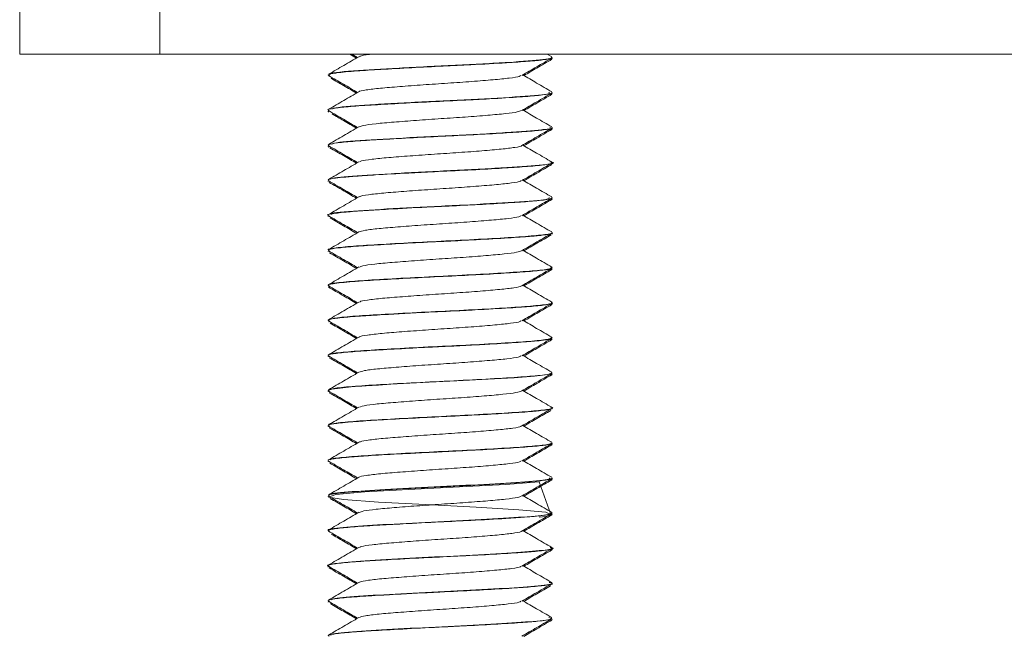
# Model space of a CAD drawing. Header units: millimetres. Extents: x -336 to 487, y -1247 to -28.
# Tile 28 of 49: x 4 to 39, y -473 to -451. Entities that reach past the tile are written whole.
import ezdxf

# ---------------------------------------------------------------- set-up
doc = ezdxf.new("R2010")
doc.units = ezdxf.units.MM

msp = doc.modelspace()

# ---------------------------------------------------------------- linework, layer by layer
at = {"color": 7, "linetype": 'Continuous', "lineweight": 15}
for p, q in [((4.318, -452.311), (4.318, -446.311)), ((9.318, -446.311), (9.318, -452.311)), ((9.318, -452.311), (4.318, -452.311)), ((124.318, -452.311), (9.318, -452.311)), ((16.09, -452.311), (16.333, -452.452)), ((16.169, -452.311), (16.373, -452.429)), ((23.299, -452.405), (23.137, -452.311)), ((23.291, -452.469), (23.249, -452.507)), ((23.318, -452.434), (23.318, -452.424)), ((23.318, -452.479), (23.318, -452.469)), ((15.318, -453.05), (15.318, -453.059)), ((15.318, -453.095), (15.318, -453.104)), ((23.267, -453.745), (23.306, -453.729)), ((23.318, -453.684), (23.318, -453.675)), ((23.318, -453.729), (23.318, -453.719)), ((15.318, -454.299), (15.318, -454.309)), ((15.318, -454.344), (15.318, -454.354)), ((23.318, -454.934), (23.318, -454.924)), ((23.318, -454.979), (23.318, -454.969)), ((15.318, -455.549), (15.318, -455.559)), ((15.318, -455.594), (15.318, -455.604)), ((15.33, -455.62), (15.341, -455.626)), ((23.261, -456.245), (23.282, -456.229)), ((23.318, -456.184), (23.318, -456.174)), ((23.318, -456.229), (23.318, -456.219)), ((15.318, -456.799), (15.318, -456.809)), ((15.318, -456.844), (15.318, -456.854)), ((23.228, -457.47), (23.282, -457.49)), ((23.318, -457.434), (23.318, -457.425)), ((23.318, -457.479), (23.318, -457.47)), ((15.318, -458.05), (15.318, -458.059)), ((15.318, -458.094), (15.318, -458.104)), ((23.318, -458.684), (23.318, -458.674)), ((23.318, -458.729), (23.318, -458.719)), ((15.318, -459.299), (15.318, -459.309)), ((15.318, -459.344), (15.318, -459.354)), ((23.267, -459.995), (23.304, -459.979)), ((23.318, -459.934), (23.318, -459.924)), ((23.318, -459.979), (23.318, -459.969)), ((15.318, -460.549), (15.318, -460.559)), ((15.318, -460.594), (15.318, -460.604)), ((23.318, -461.184), (23.318, -461.174)), ((23.291, -461.245), (23.272, -461.229)), ((23.318, -461.229), (23.318, -461.219)), ((15.318, -461.799), (15.318, -461.809)), ((15.318, -461.844), (15.318, -461.854)), ((15.33, -461.87), (15.339, -461.875)), ((23.318, -462.434), (23.318, -462.424)), ((23.318, -462.479), (23.318, -462.469)), ((15.318, -463.049), (15.318, -463.059)), ((15.318, -463.094), (15.318, -463.104)), ((23.269, -463.719), (23.248, -463.734)), ((23.318, -463.684), (23.318, -463.674)), ((23.318, -463.729), (23.318, -463.719)), ((15.318, -464.299), (15.318, -464.309)), ((15.318, -464.344), (15.318, -464.354)), ((23.318, -464.934), (23.318, -464.924)), ((23.318, -464.979), (23.318, -464.969)), ((15.318, -465.549), (15.318, -465.559)), ((15.318, -465.594), (15.318, -465.604)), ((23.266, -466.245), (23.302, -466.229)), ((23.318, -466.184), (23.318, -466.174)), ((23.318, -466.229), (23.318, -466.219)), ((15.318, -466.799), (15.318, -466.809)), ((15.318, -466.844), (15.318, -466.854)), ((23.302, -467.495), (23.285, -467.479)), ((23.318, -467.434), (23.318, -467.425)), ((23.318, -467.479), (23.318, -467.469)), ((15.318, -468.049), (15.318, -468.059)), ((15.318, -468.095), (15.318, -468.104)), ((15.33, -468.12), (15.338, -468.124)), ((23.318, -468.684), (23.318, -468.674)), ((23.318, -468.729), (23.318, -468.72)), ((15.318, -469.299), (15.318, -469.309)), ((15.318, -469.345), (15.318, -469.354)), ((23.318, -469.934), (23.318, -469.924)), ((23.318, -469.979), (23.318, -469.969)), ((15.318, -470.549), (15.318, -470.559)), ((15.318, -470.594), (15.318, -470.604)), ((23.272, -471.245), (23.266, -471.229)), ((23.318, -471.184), (23.318, -471.174)), ((23.318, -471.229), (23.318, -471.219)), ((15.318, -471.799), (15.318, -471.809)), ((15.318, -471.844), (15.318, -471.854)), ((23.318, -472.434), (23.318, -472.424)), ((23.212, -472.51), (23.282, -472.479)), ((23.318, -472.479), (23.318, -472.469))]:
    msp.add_line(p, q, dxfattribs=at)
at = {"color": 7, "linetype": 'Continuous', "lineweight": 15, "flags": 128}
for points in [[(15.356, -464.324), (15.319, -464.313), (15.451, -464.259), (16.147, -464.178), (16.424, -464.157), (16.457, -464.155), (16.475, -464.153), (16.475, -464.153), (16.475, -464.153), (16.475, -464.153), (16.475, -464.153), (16.475, -464.153), (16.475, -464.153), (16.475, -464.153), (16.475, -464.153), (16.476, -464.153), (16.482, -464.153), (16.495, -464.152), (16.52, -464.15), (16.572, -464.147), (16.678, -464.14), (17.122, -464.113), (17.558, -464.088), (18.929, -464.015), (19.907, -463.968), (21.028, -463.909), (21.962, -463.852), (22.684, -463.799), (22.877, -463.779), (23.154, -463.741), (23.312, -463.684)], [(23.264, -468.731), (22.849, -467.566), (21.66, -467.658), (20.01, -467.746), (18.194, -467.839), (16.632, -467.928), (15.6, -468.02), (15.33, -468.11), (15.865, -468.199), (17.113, -468.291), (18.789, -468.38), (20.598, -468.472), (22.125, -468.561), (23.093, -468.652), (23.29, -468.743), (23.29, -468.743)]]:
    msp.add_lwpolyline(points, dxfattribs=at)
at = {"color": 7, "linetype": 'Continuous', "lineweight": 15}
for points, knots in [([(16.415, -452.404), (16.236, -452.509), (15.876, -452.717), (15.517, -452.926), (15.337, -453.03)], [0, 0, 0, 0, 0.499759, 1, 1, 1, 1]), ([(16.911, -452.311), (16.872, -452.315), (16.642, -452.339), (16.469, -452.372), (16.449, -452.398), (16.444, -452.405)], [0, 0, 0, 0, 0.129351, 0.779392, 1, 1, 1, 1]), ([(15.366, -453.059), (15.356, -453.048), (15.339, -453.029), (15.476, -453.003), (15.725, -452.965), (16.256, -452.915), (17.2, -452.857), (18.268, -452.799), (19.383, -452.742), (20.559, -452.687), (21.623, -452.626), (22.363, -452.576), (22.754, -452.543), (23.111, -452.503), (23.344, -452.466), (23.296, -452.439), (23.287, -452.434)], [0, 0, 0, 0, 0.054706, 0.092449, 0.127246, 0.234628, 0.322755, 0.418598, 0.508763, 0.587962, 0.70102, 0.785852, 0.83123, 0.86541, 0.975233, 1, 1, 1, 1]), ([(23.287, -452.424), (23.29, -452.434), (23.297, -452.461), (22.92, -452.524), (22.054, -452.589), (20.864, -452.66), (19.869, -452.71), (18.839, -452.759), (17.507, -452.829), (16.142, -452.911), (15.303, -452.987), (15.39, -453.025), (15.401, -453.03)], [0, 0, 0, 0, 0.0507172, 0.1360705, 0.3024452, 0.3877832, 0.4720305, 0.5555315, 0.6408399, 0.8072763, 0.9757097, 1, 1, 1, 1]), ([(22.228, -453.075), (22.407, -452.97), (22.767, -452.762), (23.126, -452.553), (23.306, -452.449)], [0, 0, 0, 0, 0.499751, 1, 1, 1, 1]), ([(22.303, -453.077), (22.457, -452.987), (22.792, -452.793), (23.126, -452.599), (23.306, -452.495)], [0, 0, 0, 0, 0.461277, 1, 1, 1, 1]), ([(15.33, -453.074), (15.51, -453.178), (15.857, -453.38), (16.205, -453.582), (16.373, -453.679)], [0, 0, 0, 0, 0.517347, 1, 1, 1, 1]), ([(22.195, -453.074), (22.184, -453.085), (22.153, -453.116), (21.813, -453.169), (21.23, -453.226), (20.463, -453.289), (19.592, -453.348), (18.695, -453.408), (17.86, -453.471), (17.147, -453.528), (16.662, -453.59), (16.419, -453.632), (16.423, -453.653), (16.423, -453.655)], [0, 0, 0, 0, 0.055723, 0.160552, 0.263351, 0.368509, 0.47213, 0.57592, 0.681033, 0.7838, 0.888714, 0.992968, 1, 1, 1, 1]), ([(23.299, -453.655), (23.119, -453.551), (22.774, -453.351), (22.429, -453.15), (22.263, -453.054)], [0, 0, 0, 0, 0.520674, 1, 1, 1, 1]), ([(15.425, -453.175), (15.574, -453.261), (15.876, -453.437), (16.179, -453.612), (16.333, -453.702)], [0, 0, 0, 0, 0.490089, 1, 1, 1, 1]), ([(15.332, -454.309), (15.328, -454.307), (15.273, -454.286), (15.487, -454.248), (15.989, -454.186), (16.806, -454.13), (17.825, -454.073), (18.999, -454.011), (19.946, -453.966), (20.64, -453.931), (21.329, -453.893), (22.16, -453.841), (22.879, -453.785), (23.275, -453.73), (23.281, -453.697), (23.284, -453.684)], [0, 0, 0, 0, 0.008763, 0.100934, 0.194191, 0.288653, 0.378679, 0.472691, 0.573691, 0.601744, 0.645332, 0.751677, 0.841028, 0.934621, 1, 1, 1, 1]), ([(16.415, -453.654), (16.236, -453.759), (15.876, -453.967), (15.517, -454.176), (15.337, -454.28)], [0, 0, 0, 0, 0.499759, 1, 1, 1, 1]), ([(23.189, -453.675), (23.212, -453.692), (23.278, -453.743), (22.264, -453.827), (20.491, -453.933), (18.706, -454.014), (17.433, -454.085), (16.584, -454.133), (15.936, -454.184), (15.448, -454.235), (15.458, -454.266), (15.463, -454.28)], [0, 0, 0, 0, 0.087098, 0.254375, 0.42319, 0.589978, 0.675398, 0.758925, 0.843486, 0.92895, 1, 1, 1, 1]), ([(22.228, -454.325), (22.407, -454.22), (22.767, -454.012), (23.126, -453.803), (23.306, -453.699)], [0, 0, 0, 0, 0.499751, 1, 1, 1, 1]), ([(22.303, -454.327), (22.457, -454.237), (22.792, -454.043), (23.126, -453.849), (23.306, -453.745)], [0, 0, 0, 0, 0.461277, 1, 1, 1, 1]), ([(15.351, -454.37), (15.337, -454.367), (15.309, -454.362), (15.328, -454.357), (15.336, -454.354)], [0, 0, 0, 0, 0.531835, 1, 1, 1, 1]), ([(15.33, -454.324), (15.51, -454.428), (15.857, -454.63), (16.205, -454.832), (16.373, -454.929)], [0, 0, 0, 0, 0.517347, 1, 1, 1, 1]), ([(15.463, -454.447), (15.599, -454.526), (15.889, -454.694), (16.179, -454.862), (16.333, -454.952)], [0, 0, 0, 0, 0.468299, 1, 1, 1, 1]), ([(22.209, -454.324), (22.175, -454.341), (22.101, -454.378), (21.676, -454.435), (21.036, -454.493), (20.234, -454.556), (19.348, -454.613), (18.46, -454.675), (17.649, -454.737), (16.996, -454.794), (16.556, -454.854), (16.471, -454.889), (16.432, -454.905)], [0, 0, 0, 0, 0.084929, 0.188754, 0.291786, 0.396716, 0.499345, 0.603681, 0.708025, 0.810648, 0.915577, 1, 1, 1, 1]), ([(23.299, -454.905), (23.119, -454.801), (22.774, -454.601), (22.429, -454.4), (22.263, -454.304)], [0, 0, 0, 0, 0.520674, 1, 1, 1, 1]), ([(15.336, -455.574), (15.334, -455.557), (15.33, -455.52), (15.742, -455.462), (16.441, -455.402), (17.384, -455.347), (18.488, -455.287), (19.668, -455.229), (20.812, -455.173), (21.833, -455.112), (22.648, -455.057), (23.146, -454.998), (23.363, -454.956), (23.307, -454.936), (23.302, -454.934)], [0, 0, 0, 0, 0.0838126, 0.1774185, 0.26779, 0.3563297, 0.4488175, 0.5389467, 0.6288148, 0.7197906, 0.8110722, 0.9002128, 0.9907637, 1, 1, 1, 1]), ([(16.415, -454.904), (16.236, -455.009), (15.876, -455.217), (15.517, -455.426), (15.337, -455.53)], [0, 0, 0, 0, 0.499759, 1, 1, 1, 1]), ([(23.227, -454.924), (23.256, -454.932), (23.352, -454.956), (23.056, -455), (22.585, -455.051), (21.867, -455.099), (20.713, -455.17), (18.957, -455.252), (16.995, -455.357), (15.64, -455.448), (15.5, -455.505), (15.443, -455.529)], [0, 0, 0, 0, 0.0387098, 0.124243, 0.2088604, 0.2924607, 0.3779515, 0.5448664, 0.7138105, 0.8812279, 1, 1, 1, 1]), ([(22.228, -455.575), (22.407, -455.47), (22.767, -455.262), (23.126, -455.053), (23.306, -454.949)], [0, 0, 0, 0, 0.499751, 1, 1, 1, 1]), ([(22.303, -455.577), (22.457, -455.487), (22.792, -455.293), (23.126, -455.099), (23.306, -454.995)], [0, 0, 0, 0, 0.461277, 1, 1, 1, 1]), ([(23.286, -454.969), (23.298, -454.979), (23.317, -454.995), (23.222, -455.01), (23.191, -455.015)], [0, 0, 0, 0, 0.670782, 1, 1, 1, 1]), ([(23.192, -455.021), (23.24, -455.014), (23.328, -455), (23.295, -454.986), (23.281, -454.979)], [0, 0, 0, 0, 0.548289, 1, 1, 1, 1]), ([(23.299, -456.155), (23.119, -456.051), (22.774, -455.851), (22.429, -455.65), (22.263, -455.554)], [0, 0, 0, 0, 0.520674, 1, 1, 1, 1]), ([(15.33, -455.574), (15.51, -455.678), (15.857, -455.88), (16.205, -456.082), (16.373, -456.179)], [0, 0, 0, 0, 0.517347, 1, 1, 1, 1]), ([(15.385, -455.652), (15.547, -455.745), (15.863, -455.929), (16.179, -456.112), (16.333, -456.202)], [0, 0, 0, 0, 0.512024, 1, 1, 1, 1]), ([(22.22, -455.575), (22.22, -455.576), (22.231, -455.597), (22.001, -455.642), (21.53, -455.699), (20.829, -455.76), (19.999, -455.823), (19.103, -455.879), (18.23, -455.942), (17.451, -456.002), (16.855, -456.061), (16.501, -456.115), (16.46, -456.144), (16.446, -456.155)], [0, 0, 0, 0, 0.006541, 0.111774, 0.214976, 0.319219, 0.42414, 0.526905, 0.632014, 0.735815, 0.839424, 0.944585, 1, 1, 1, 1]), ([(15.326, -456.809), (15.324, -456.806), (15.311, -456.782), (15.497, -456.744), (15.85, -456.704), (16.084, -456.683), (16.203, -456.673), (16.323, -456.664), (16.574, -456.646), (17.154, -456.61), (17.96, -456.565), (18.696, -456.527), (19.4, -456.492), (20.323, -456.449), (21.404, -456.389), (22.319, -456.33), (22.97, -456.275), (23.308, -456.222), (23.285, -456.193), (23.277, -456.184)], [0, 0, 0, 0, 0.016237, 0.11769, 0.181852, 0.203873, 0.216, 0.228434, 0.2484, 0.304251, 0.409906, 0.458015, 0.483806, 0.579237, 0.676239, 0.76096, 0.858419, 0.954155, 1, 1, 1, 1]), ([(23.235, -456.154), (23.265, -456.159), (23.503, -456.198), (22.95, -456.273), (21.816, -456.355), (20.574, -456.425), (19.563, -456.474), (18.533, -456.525), (17.238, -456.595), (16.145, -456.66), (15.533, -456.73), (15.312, -456.77), (15.341, -456.793), (15.348, -456.799)], [0, 0, 0, 0, 0.022801, 0.180955, 0.337231, 0.417328, 0.495721, 0.574835, 0.654961, 0.811177, 0.891318, 0.97003, 1, 1, 1, 1]), ([(16.415, -456.154), (16.236, -456.259), (15.876, -456.467), (15.517, -456.676), (15.337, -456.78)], [0, 0, 0, 0, 0.499759, 1, 1, 1, 1]), ([(22.228, -456.825), (22.407, -456.72), (22.764, -456.513), (23.12, -456.306), (23.297, -456.204)], [0, 0, 0, 0, 0.503759, 1, 1, 1, 1]), ([(22.303, -456.827), (22.457, -456.737), (22.792, -456.543), (23.126, -456.349), (23.306, -456.245)], [0, 0, 0, 0, 0.461277, 1, 1, 1, 1]), ([(15.33, -456.824), (15.51, -456.928), (15.857, -457.13), (16.205, -457.332), (16.373, -457.429)], [0, 0, 0, 0, 0.517347, 1, 1, 1, 1]), ([(15.359, -456.887), (15.529, -456.985), (15.854, -457.174), (16.179, -457.362), (16.333, -457.452)], [0, 0, 0, 0, 0.524881, 1, 1, 1, 1]), ([(22.198, -456.825), (22.196, -456.832), (22.186, -456.858), (21.896, -456.908), (21.357, -456.965), (20.615, -457.027), (19.758, -457.088), (18.86, -457.146), (18.008, -457.209), (17.266, -457.267), (16.733, -457.328), (16.451, -457.375), (16.442, -457.4), (16.44, -457.405)], [0, 0, 0, 0, 0.035662, 0.140787, 0.243563, 0.348478, 0.45275, 0.555941, 0.661184, 0.764189, 0.868696, 0.973447, 1, 1, 1, 1]), ([(23.299, -457.405), (23.119, -457.301), (22.774, -457.101), (22.429, -456.9), (22.263, -456.804)], [0, 0, 0, 0, 0.520674, 1, 1, 1, 1]), ([(15.355, -458.074), (15.342, -458.071), (15.26, -458.049), (15.417, -458.009), (15.856, -457.949), (16.612, -457.892), (17.579, -457.837), (18.711, -457.775), (19.919, -457.718), (21.016, -457.662), (21.985, -457.602), (22.773, -457.546), (23.248, -457.487), (23.287, -457.449), (23.304, -457.434)], [0, 0, 0, 0, 0.016138, 0.098182, 0.202428, 0.286721, 0.36381, 0.474761, 0.557264, 0.64301, 0.73881, 0.822412, 0.925977, 1, 1, 1, 1]), ([(16.415, -457.404), (16.236, -457.509), (15.876, -457.717), (15.517, -457.926), (15.337, -458.03)], [0, 0, 0, 0, 0.499759, 1, 1, 1, 1]), ([(23.204, -457.425), (23.204, -457.447), (23.203, -457.504), (22.038, -457.592), (20.181, -457.697), (18.045, -457.798), (16.32, -457.898), (15.374, -457.978), (15.429, -458.021), (15.441, -458.03)], [0, 0, 0, 0, 0.112901, 0.280099, 0.449322, 0.616848, 0.784221, 0.953482, 1, 1, 1, 1]), ([(22.228, -458.075), (22.407, -457.97), (22.767, -457.762), (23.126, -457.553), (23.306, -457.449)], [0, 0, 0, 0, 0.499751, 1, 1, 1, 1]), ([(22.303, -458.077), (22.457, -457.987), (22.792, -457.793), (23.126, -457.599), (23.306, -457.495)], [0, 0, 0, 0, 0.461277, 1, 1, 1, 1]), ([(23.271, -457.495), (23.298, -457.49), (23.329, -457.485), (23.314, -457.48), (23.312, -457.479)], [0, 0, 0, 0, 0.853265, 1, 1, 1, 1]), ([(15.33, -458.074), (15.51, -458.178), (15.857, -458.38), (16.205, -458.582), (16.373, -458.679)], [0, 0, 0, 0, 0.517347, 1, 1, 1, 1]), ([(15.388, -458.153), (15.548, -458.247), (15.864, -458.429), (16.179, -458.612), (16.333, -458.702)], [0, 0, 0, 0, 0.510494, 1, 1, 1, 1]), ([(22.197, -458.074), (22.181, -458.087), (22.137, -458.12), (21.772, -458.174), (21.17, -458.231), (20.392, -458.295), (19.515, -458.353), (18.621, -458.413), (17.791, -458.476), (17.103, -458.533), (16.6, -458.595), (16.476, -458.635), (16.415, -458.655)], [0, 0, 0, 0, 0.0649142, 0.169439, 0.2722258, 0.3773259, 0.4805487, 0.5845223, 0.6894056, 0.7920413, 0.8969738, 1, 1, 1, 1]), ([(23.299, -458.655), (23.119, -458.551), (22.774, -458.351), (22.429, -458.15), (22.263, -458.054)], [0, 0, 0, 0, 0.520674, 1, 1, 1, 1]), ([(23.303, -458.674), (23.308, -458.675), (23.383, -458.699), (23.094, -458.749), (22.422, -458.815), (21.346, -458.883), (20.05, -458.952), (18.662, -459.017), (17.36, -459.089), (16.265, -459.152), (15.57, -459.224), (15.264, -459.27), (15.337, -459.296), (15.345, -459.299)], [0, 0, 0, 0, 0.007826, 0.117272, 0.225372, 0.33398, 0.443132, 0.55074, 0.660402, 0.76773, 0.877313, 0.985124, 1, 1, 1, 1]), ([(15.354, -459.324), (15.34, -459.31), (15.308, -459.277), (15.641, -459.224), (16.273, -459.164), (17.172, -459.109), (18.266, -459.049), (19.399, -458.992), (20.554, -458.937), (21.615, -458.876), (22.289, -458.831), (22.602, -458.805), (22.694, -458.797), (22.739, -458.793), (22.759, -458.791), (22.767, -458.791), (22.769, -458.791), (22.769, -458.79), (22.77, -458.79), (22.77, -458.79), (22.77, -458.79), (22.77, -458.79), (22.77, -458.79), (22.77, -458.79), (22.771, -458.79), (22.796, -458.788), (22.864, -458.781), (23.13, -458.75), (23.349, -458.716), (23.298, -458.688), (23.29, -458.684)], [0, 0, 0, 0, 0.06783, 0.16007, 0.247124, 0.338252, 0.431544, 0.522073, 0.601024, 0.70235, 0.792285, 0.81484, 0.82612, 0.83176, 0.83458, 0.835285, 0.835461, 0.835549, 0.835593, 0.835596, 0.835597, 0.835599, 0.835601, 0.835607, 0.835692, 0.83606, 0.847139, 0.868011, 0.978526, 1, 1, 1, 1]), ([(16.415, -458.654), (16.236, -458.759), (15.876, -458.967), (15.517, -459.176), (15.337, -459.28)], [0, 0, 0, 0, 0.499759, 1, 1, 1, 1]), ([(22.228, -459.325), (22.407, -459.22), (22.767, -459.012), (23.126, -458.803), (23.306, -458.699)], [0, 0, 0, 0, 0.499751, 1, 1, 1, 1]), ([(22.303, -459.327), (22.457, -459.237), (22.783, -459.048), (23.108, -458.86), (23.279, -458.76)], [0, 0, 0, 0, 0.474088, 1, 1, 1, 1]), ([(15.33, -459.324), (15.51, -459.428), (15.857, -459.63), (16.205, -459.832), (16.373, -459.929)], [0, 0, 0, 0, 0.517347, 1, 1, 1, 1]), ([(15.373, -459.395), (15.539, -459.491), (15.859, -459.676), (16.179, -459.862), (16.333, -459.952)], [0, 0, 0, 0, 0.518135, 1, 1, 1, 1]), ([(22.217, -459.324), (22.174, -459.342), (22.084, -459.381), (21.629, -459.439), (20.973, -459.498), (20.161, -459.561), (19.271, -459.618), (18.387, -459.681), (17.585, -459.742), (16.95, -459.799), (16.538, -459.857), (16.468, -459.891), (16.439, -459.905)], [0, 0, 0, 0, 0.094208, 0.197735, 0.301043, 0.405916, 0.508435, 0.61296, 0.717078, 0.81986, 0.924807, 1, 1, 1, 1]), ([(23.299, -459.905), (23.119, -459.801), (22.774, -459.601), (22.429, -459.4), (22.263, -459.304)], [0, 0, 0, 0, 0.520674, 1, 1, 1, 1]), ([(15.365, -460.574), (15.345, -460.567), (15.277, -460.542), (15.492, -460.494), (16.029, -460.433), (16.881, -460.376), (17.814, -460.323), (18.987, -460.261), (20.164, -460.206), (21.268, -460.147), (22.203, -460.088), (22.891, -460.033), (23.281, -459.979), (23.278, -459.947), (23.276, -459.934)], [0, 0, 0, 0, 0.034681, 0.11759, 0.236277, 0.302349, 0.395215, 0.484576, 0.58047, 0.666554, 0.757035, 0.848935, 0.938311, 1, 1, 1, 1]), ([(16.415, -459.904), (16.236, -460.009), (15.876, -460.217), (15.517, -460.426), (15.337, -460.53)], [0, 0, 0, 0, 0.499759, 1, 1, 1, 1]), ([(23.266, -459.924), (23.267, -459.939), (23.271, -459.976), (22.754, -460.038), (21.84, -460.102), (20.622, -460.174), (19.253, -460.238), (17.896, -460.309), (16.692, -460.375), (15.825, -460.443), (15.374, -460.496), (15.381, -460.524), (15.382, -460.53)], [0, 0, 0, 0, 0.0728941, 0.1858131, 0.2966434, 0.4098445, 0.5207038, 0.6335782, 0.7452481, 0.8571975, 0.9699153, 1, 1, 1, 1]), ([(22.228, -460.575), (22.407, -460.47), (22.767, -460.262), (23.126, -460.053), (23.306, -459.949)], [0, 0, 0, 0, 0.499751, 1, 1, 1, 1]), ([(22.303, -460.577), (22.457, -460.487), (22.792, -460.293), (23.126, -460.099), (23.306, -459.995)], [0, 0, 0, 0, 0.461277, 1, 1, 1, 1]), ([(23.255, -459.95), (23.284, -459.956), (23.36, -459.972), (23.272, -459.988), (23.217, -459.999)], [0, 0, 0, 0, 0.373483, 1, 1, 1, 1]), ([(15.33, -460.574), (15.51, -460.678), (15.857, -460.88), (16.205, -461.082), (16.373, -461.179)], [0, 0, 0, 0, 0.517347, 1, 1, 1, 1]), ([(15.33, -460.62), (15.51, -460.724), (15.844, -460.918), (16.179, -461.112), (16.333, -461.202)], [0, 0, 0, 0, 0.538723, 1, 1, 1, 1]), ([(22.211, -460.575), (22.211, -460.578), (22.217, -460.601), (21.97, -460.647), (21.477, -460.704), (20.763, -460.765), (19.924, -460.827), (19.026, -460.884), (18.159, -460.948), (17.392, -461.007), (16.815, -461.066), (16.485, -461.118), (16.455, -461.146), (16.446, -461.155)], [0, 0, 0, 0, 0.015695, 0.120935, 0.223944, 0.328439, 0.433195, 0.536036, 0.641228, 0.744724, 0.848652, 0.953725, 1, 1, 1, 1]), ([(23.299, -461.155), (23.119, -461.051), (22.774, -460.851), (22.429, -460.65), (22.263, -460.554)], [0, 0, 0, 0, 0.520674, 1, 1, 1, 1]), ([(23.279, -461.174), (23.291, -461.179), (23.358, -461.206), (23.022, -461.259), (22.281, -461.324), (21.165, -461.394), (19.844, -461.462), (18.459, -461.528), (17.176, -461.599), (16.144, -461.663), (15.449, -461.734), (15.363, -461.777), (15.32, -461.799)], [0, 0, 0, 0, 0.023946, 0.133583, 0.241234, 0.350319, 0.459002, 0.567017, 0.676494, 0.783858, 0.893546, 1, 1, 1, 1]), ([(15.332, -461.824), (15.333, -461.806), (15.334, -461.769), (15.751, -461.712), (16.417, -461.654), (17.104, -461.614), (17.782, -461.575), (18.578, -461.533), (19.43, -461.49), (20.131, -461.457), (20.873, -461.418), (21.764, -461.367), (22.63, -461.308), (23.158, -461.248), (23.371, -461.205), (23.318, -461.184), (23.317, -461.184)], [0, 0, 0, 0, 0.086751, 0.178871, 0.26669, 0.345938, 0.379817, 0.445321, 0.540457, 0.575978, 0.610704, 0.719585, 0.807226, 0.898255, 0.999609, 1, 1, 1, 1]), ([(16.415, -461.154), (16.236, -461.259), (15.876, -461.467), (15.517, -461.676), (15.337, -461.78)], [0, 0, 0, 0, 0.499759, 1, 1, 1, 1]), ([(22.228, -461.825), (22.407, -461.72), (22.767, -461.512), (23.126, -461.303), (23.306, -461.199)], [0, 0, 0, 0, 0.499751, 1, 1, 1, 1]), ([(22.303, -461.827), (22.457, -461.737), (22.792, -461.543), (23.126, -461.349), (23.306, -461.245)], [0, 0, 0, 0, 0.461277, 1, 1, 1, 1]), ([(15.33, -461.824), (15.51, -461.928), (15.857, -462.13), (16.205, -462.332), (16.373, -462.429)], [0, 0, 0, 0, 0.517347, 1, 1, 1, 1]), ([(22.195, -461.825), (22.19, -461.833), (22.171, -461.862), (21.859, -461.913), (21.299, -461.97), (20.545, -462.033), (19.682, -462.093), (18.784, -462.151), (17.939, -462.215), (17.21, -462.272), (16.699, -462.334), (16.436, -462.378), (16.434, -462.401), (16.433, -462.405)], [0, 0, 0, 0, 0.044886, 0.149897, 0.252652, 0.357701, 0.461693, 0.56513, 0.670335, 0.773199, 0.877916, 0.98246, 1, 1, 1, 1]), ([(23.299, -462.405), (23.119, -462.301), (22.774, -462.101), (22.429, -461.9), (22.263, -461.804)], [0, 0, 0, 0, 0.520674, 1, 1, 1, 1]), ([(15.39, -461.905), (15.55, -461.997), (15.864, -462.18), (16.179, -462.362), (16.333, -462.452)], [0, 0, 0, 0, 0.50927, 1, 1, 1, 1]), ([(15.324, -463.059), (15.324, -463.054), (15.323, -463.03), (15.546, -462.986), (16.148, -462.924), (17.01, -462.868), (18.05, -462.811), (19.014, -462.76), (19.744, -462.725), (20.227, -462.702), (20.755, -462.674), (21.503, -462.633), (22.169, -462.589), (22.617, -462.555), (23.019, -462.516), (23.314, -462.475), (23.287, -462.443), (23.28, -462.434)], [0, 0, 0, 0, 0.022627, 0.121504, 0.214973, 0.307228, 0.399486, 0.489046, 0.538395, 0.573905, 0.606224, 0.669745, 0.770207, 0.809352, 0.843627, 0.957256, 1, 1, 1, 1]), ([(16.415, -462.404), (16.236, -462.509), (15.876, -462.717), (15.517, -462.926), (15.337, -463.03)], [0, 0, 0, 0, 0.499759, 1, 1, 1, 1]), ([(23.281, -462.424), (23.267, -462.442), (23.235, -462.483), (22.642, -462.548), (21.673, -462.613), (20.424, -462.684), (19.044, -462.748), (17.705, -462.819), (16.535, -462.885), (15.731, -462.954), (15.335, -463.002), (15.359, -463.027), (15.362, -463.03)], [0, 0, 0, 0, 0.089822, 0.202362, 0.313447, 0.426566, 0.537294, 0.650385, 0.761541, 0.874, 0.986251, 1, 1, 1, 1]), ([(22.228, -463.075), (22.407, -462.97), (22.767, -462.762), (23.126, -462.553), (23.306, -462.449)], [0, 0, 0, 0, 0.499751, 1, 1, 1, 1]), ([(22.303, -463.077), (22.457, -462.987), (22.792, -462.793), (23.126, -462.599), (23.306, -462.495)], [0, 0, 0, 0, 0.461277, 1, 1, 1, 1]), ([(15.33, -463.074), (15.51, -463.178), (15.857, -463.38), (16.205, -463.582), (16.373, -463.679)], [0, 0, 0, 0, 0.517347, 1, 1, 1, 1]), ([(15.363, -463.139), (15.532, -463.237), (15.855, -463.424), (16.179, -463.612), (16.333, -463.702)], [0, 0, 0, 0, 0.523171, 1, 1, 1, 1]), ([(22.201, -463.074), (22.178, -463.089), (22.121, -463.124), (21.729, -463.179), (21.109, -463.236), (20.32, -463.3), (19.438, -463.358), (18.547, -463.419), (17.725, -463.481), (17.052, -463.538), (16.578, -463.599), (16.472, -463.637), (16.422, -463.656)], [0, 0, 0, 0, 0.07406, 0.178188, 0.280962, 0.385909, 0.488732, 0.592798, 0.697358, 0.799862, 0.904718, 1, 1, 1, 1]), ([(23.299, -463.655), (23.119, -463.551), (22.774, -463.351), (22.429, -463.15), (22.263, -463.054)], [0, 0, 0, 0, 0.520674, 1, 1, 1, 1]), ([(16.415, -463.654), (16.236, -463.759), (15.876, -463.967), (15.517, -464.176), (15.337, -464.28)], [0, 0, 0, 0, 0.499759, 1, 1, 1, 1]), ([(23.265, -463.674), (23.279, -463.682), (23.33, -463.713), (22.938, -463.77), (22.133, -463.834), (20.979, -463.904), (19.638, -463.971), (18.259, -464.039), (17.002, -464.108), (16.02, -464.173), (15.409, -464.241), (15.367, -464.281), (15.348, -464.299)], [0, 0, 0, 0, 0.040228, 0.149908, 0.257286, 0.366702, 0.4748, 0.58337, 0.692514, 0.800092, 0.909736, 1, 1, 1, 1]), ([(22.228, -464.325), (22.407, -464.22), (22.767, -464.012), (23.126, -463.803), (23.306, -463.699)], [0, 0, 0, 0, 0.499751, 1, 1, 1, 1]), ([(22.303, -464.327), (22.457, -464.237), (22.792, -464.043), (23.126, -463.849), (23.306, -463.745)], [0, 0, 0, 0, 0.461277, 1, 1, 1, 1]), ([(23.228, -463.769), (23.27, -463.76), (23.332, -463.746), (23.299, -463.733), (23.289, -463.729)], [0, 0, 0, 0, 0.691144, 1, 1, 1, 1]), ([(15.33, -464.324), (15.51, -464.428), (15.857, -464.63), (16.205, -464.832), (16.373, -464.929)], [0, 0, 0, 0, 0.517347, 1, 1, 1, 1]), ([(22.227, -464.324), (22.173, -464.344), (22.065, -464.385), (21.581, -464.444), (20.908, -464.504), (20.086, -464.567), (19.193, -464.623), (18.314, -464.686), (17.523, -464.746), (16.905, -464.805), (16.521, -464.861), (16.465, -464.893), (16.443, -464.905)], [0, 0, 0, 0, 0.103002, 0.206269, 0.309943, 0.414776, 0.517295, 0.622026, 0.725937, 0.828986, 0.93397, 1, 1, 1, 1]), ([(23.299, -464.905), (23.119, -464.801), (22.774, -464.601), (22.429, -464.4), (22.263, -464.304)], [0, 0, 0, 0, 0.520674, 1, 1, 1, 1]), ([(15.364, -464.39), (15.533, -464.488), (15.856, -464.675), (16.179, -464.862), (16.333, -464.952)], [0, 0, 0, 0, 0.522196, 1, 1, 1, 1]), ([(23.258, -464.904), (23.281, -464.91), (23.401, -464.937), (23.161, -464.989), (22.532, -465.057), (21.497, -465.123), (20.223, -465.194), (18.837, -465.258), (17.517, -465.33), (16.387, -465.394), (15.635, -465.465), (15.286, -465.515), (15.349, -465.543), (15.363, -465.549)], [0, 0, 0, 0, 0.024766, 0.130606, 0.235891, 0.340716, 0.44682, 0.550948, 0.657309, 0.761476, 0.86752, 0.97246, 1, 1, 1, 1]), ([(15.342, -465.574), (15.336, -465.557), (15.323, -465.522), (15.658, -465.473), (16.062, -465.435), (16.522, -465.399), (17.209, -465.357), (18.248, -465.3), (19.44, -465.239), (20.602, -465.184), (21.695, -465.121), (22.348, -465.077), (22.652, -465.051), (22.718, -465.045), (22.735, -465.044), (22.739, -465.043), (22.739, -465.043), (22.739, -465.043), (22.739, -465.043), (22.739, -465.043), (22.739, -465.043), (22.74, -465.043), (22.742, -465.043), (22.763, -465.041), (22.82, -465.035), (23.108, -465.004), (23.349, -464.968), (23.298, -464.939), (23.289, -464.934)], [0, 0, 0, 0, 0.0800589, 0.1697099, 0.2265069, 0.258188, 0.3360306, 0.4330458, 0.5188613, 0.6131963, 0.7044556, 0.8020575, 0.8231343, 0.8296429, 0.8308501, 0.8309892, 0.8310578, 0.8310592, 0.8310605, 0.8310632, 0.8310687, 0.8311176, 0.8312401, 0.8320628, 0.8406727, 0.857792, 0.9773997, 1, 1, 1, 1]), ([(16.415, -464.904), (16.236, -465.009), (15.876, -465.217), (15.517, -465.426), (15.337, -465.53)], [0, 0, 0, 0, 0.499759, 1, 1, 1, 1]), ([(22.228, -465.575), (22.407, -465.47), (22.767, -465.262), (23.126, -465.053), (23.306, -464.949)], [0, 0, 0, 0, 0.499751, 1, 1, 1, 1]), ([(22.303, -465.577), (22.457, -465.487), (22.779, -465.301), (23.1, -465.114), (23.267, -465.017)], [0, 0, 0, 0, 0.479899, 1, 1, 1, 1]), ([(15.33, -465.574), (15.51, -465.678), (15.857, -465.88), (16.205, -466.082), (16.373, -466.179)], [0, 0, 0, 0, 0.517347, 1, 1, 1, 1]), ([(15.362, -465.638), (15.531, -465.737), (15.855, -465.924), (16.179, -466.112), (16.333, -466.202)], [0, 0, 0, 0, 0.523407, 1, 1, 1, 1]), ([(22.204, -465.575), (22.204, -465.58), (22.203, -465.604), (21.937, -465.652), (21.422, -465.709), (20.695, -465.771), (19.848, -465.832), (18.949, -465.89), (18.089, -465.953), (17.333, -466.011), (16.776, -466.072), (16.469, -466.121), (16.45, -466.148), (16.444, -466.155)], [0, 0, 0, 0, 0.024873, 0.130083, 0.232953, 0.337663, 0.442218, 0.545188, 0.650426, 0.753664, 0.85788, 0.962827, 1, 1, 1, 1]), ([(23.299, -466.155), (23.119, -466.051), (22.774, -465.851), (22.429, -465.65), (22.263, -465.554)], [0, 0, 0, 0, 0.520674, 1, 1, 1, 1]), ([(15.34, -466.809), (15.333, -466.806), (15.283, -466.784), (15.518, -466.742), (16.052, -466.681), (16.908, -466.624), (17.81, -466.573), (18.563, -466.534), (18.955, -466.514), (19.096, -466.507), (19.161, -466.504), (19.19, -466.502), (19.285, -466.498), (19.602, -466.483), (20.301, -466.449), (21.252, -466.398), (22.195, -466.338), (22.9, -466.283), (23.219, -466.234), (23.317, -466.2), (23.31, -466.188), (23.307, -466.184)], [0, 0, 0, 0, 0.014497, 0.10562, 0.211701, 0.289122, 0.390602, 0.454034, 0.473615, 0.485077, 0.487762, 0.489345, 0.491898, 0.510482, 0.565263, 0.659749, 0.749283, 0.84427, 0.937662, 0.979418, 1, 1, 1, 1]), ([(16.415, -466.154), (16.236, -466.259), (15.876, -466.467), (15.517, -466.676), (15.337, -466.78)], [0, 0, 0, 0, 0.499759, 1, 1, 1, 1]), ([(23.261, -466.174), (23.271, -466.186), (23.3, -466.22), (22.843, -466.28), (21.978, -466.344), (20.789, -466.415), (19.43, -466.48), (18.062, -466.549), (16.831, -466.618), (15.913, -466.684), (15.41, -466.74), (15.395, -466.771), (15.391, -466.78)], [0, 0, 0, 0, 0.058444, 0.171577, 0.282344, 0.395503, 0.506629, 0.619208, 0.731404, 0.842877, 0.955883, 1, 1, 1, 1]), ([(22.228, -466.825), (22.407, -466.72), (22.767, -466.512), (23.126, -466.303), (23.306, -466.199)], [0, 0, 0, 0, 0.499751, 1, 1, 1, 1]), ([(22.303, -466.827), (22.457, -466.737), (22.792, -466.543), (23.126, -466.349), (23.306, -466.245)], [0, 0, 0, 0, 0.461277, 1, 1, 1, 1]), ([(23.299, -467.405), (23.119, -467.301), (22.774, -467.101), (22.429, -466.9), (22.263, -466.804)], [0, 0, 0, 0, 0.520674, 1, 1, 1, 1]), ([(15.33, -466.824), (15.51, -466.928), (15.857, -467.13), (16.205, -467.332), (16.373, -467.429)], [0, 0, 0, 0, 0.517347, 1, 1, 1, 1]), ([(15.386, -466.902), (15.548, -466.996), (15.863, -467.179), (16.179, -467.362), (16.333, -467.452)], [0, 0, 0, 0, 0.511263, 1, 1, 1, 1]), ([(22.195, -466.825), (22.185, -466.835), (22.156, -466.866), (21.82, -466.918), (21.241, -466.975), (20.475, -467.038), (19.606, -467.097), (18.708, -467.157), (17.871, -467.22), (17.156, -467.277), (16.667, -467.339), (16.422, -467.382), (16.425, -467.403), (16.425, -467.405)], [0, 0, 0, 0, 0.054127, 0.158987, 0.261774, 0.36692, 0.470597, 0.574332, 0.679462, 0.782238, 0.887127, 0.991427, 1, 1, 1, 1]), ([(15.344, -468.074), (15.339, -468.056), (15.33, -468.017), (15.777, -467.958), (16.469, -467.901), (17.394, -467.847), (18.505, -467.786), (19.729, -467.726), (20.848, -467.671), (21.853, -467.611), (22.663, -467.555), (23.15, -467.498), (23.361, -467.456), (23.307, -467.436), (23.302, -467.434)], [0, 0, 0, 0, 0.086381, 0.188304, 0.270971, 0.348328, 0.457522, 0.541694, 0.631673, 0.722886, 0.811216, 0.903108, 0.990588, 1, 1, 1, 1]), ([(16.415, -467.404), (16.236, -467.509), (15.876, -467.717), (15.517, -467.926), (15.337, -468.03)], [0, 0, 0, 0, 0.499759, 1, 1, 1, 1]), ([(23.218, -467.425), (23.231, -467.442), (23.265, -467.489), (22.418, -467.566), (20.937, -467.658), (19.093, -467.746), (17.287, -467.84), (15.967, -467.927), (15.307, -467.993), (15.373, -468.027), (15.38, -468.03)], [0, 0, 0, 0, 0.0858392, 0.2350952, 0.385026, 0.5333688, 0.6839762, 0.832241, 0.9823823, 1, 1, 1, 1]), ([(22.228, -468.075), (22.407, -467.97), (22.767, -467.762), (23.126, -467.553), (23.306, -467.449)], [0, 0, 0, 0, 0.499751, 1, 1, 1, 1]), ([(22.303, -468.077), (22.457, -467.987), (22.792, -467.793), (23.126, -467.599), (23.306, -467.495)], [0, 0, 0, 0, 0.461277, 1, 1, 1, 1]), ([(15.33, -468.074), (15.51, -468.178), (15.857, -468.38), (16.205, -468.582), (16.373, -468.679)], [0, 0, 0, 0, 0.517347, 1, 1, 1, 1]), ([(15.396, -468.158), (15.554, -468.25), (15.866, -468.431), (16.179, -468.612), (16.333, -468.702)], [0, 0, 0, 0, 0.50607, 1, 1, 1, 1]), ([(22.207, -468.074), (22.175, -468.09), (22.104, -468.127), (21.684, -468.184), (21.047, -468.242), (20.247, -468.305), (19.361, -468.363), (18.473, -468.424), (17.66, -468.486), (17.004, -468.543), (16.56, -468.603), (16.471, -468.639), (16.431, -468.655)], [0, 0, 0, 0, 0.083329, 0.187202, 0.290192, 0.395128, 0.497781, 0.60208, 0.706459, 0.80906, 0.913982, 1, 1, 1, 1]), ([(23.299, -468.655), (23.119, -468.551), (22.774, -468.351), (22.429, -468.15), (22.263, -468.054)], [0, 0, 0, 0, 0.520674, 1, 1, 1, 1]), ([(23.243, -468.674), (23.227, -468.697), (23.19, -468.751), (22.191, -468.831), (20.617, -468.925), (18.753, -469.012), (16.996, -469.106), (15.783, -469.194), (15.227, -469.259), (15.354, -469.294), (15.371, -469.299)], [0, 0, 0, 0, 0.1098468, 0.2538127, 0.3996671, 0.5432829, 0.6890583, 0.83314, 0.9777881, 1, 1, 1, 1]), ([(15.323, -469.309), (15.323, -469.304), (15.324, -469.28), (15.545, -469.236), (16.152, -469.173), (16.991, -469.12), (18.065, -469.059), (19.24, -468.999), (20.516, -468.939), (21.427, -468.887), (22.021, -468.849), (22.504, -468.815), (22.999, -468.771), (23.313, -468.721), (23.286, -468.693), (23.277, -468.684)], [0, 0, 0, 0, 0.0217395, 0.1230792, 0.2142313, 0.3080897, 0.393469, 0.4995842, 0.5880439, 0.6985815, 0.7362622, 0.7715813, 0.8635648, 0.9570434, 1, 1, 1, 1]), ([(16.415, -468.654), (16.236, -468.759), (15.876, -468.967), (15.517, -469.176), (15.337, -469.28)], [0, 0, 0, 0, 0.499759, 1, 1, 1, 1]), ([(22.228, -469.325), (22.407, -469.22), (22.767, -469.012), (23.126, -468.803), (23.306, -468.699)], [0, 0, 0, 0, 0.499751, 1, 1, 1, 1]), ([(22.303, -469.327), (22.457, -469.237), (22.792, -469.043), (23.126, -468.849), (23.306, -468.745)], [0, 0, 0, 0, 0.461277, 1, 1, 1, 1]), ([(22.845, -468.827), (23.014, -468.808), (23.255, -468.781), (23.262, -468.753), (23.264, -468.745)], [0, 0, 0, 0, 0.6995181, 1, 1, 1, 1]), ([(15.33, -469.324), (15.51, -469.428), (15.857, -469.63), (16.205, -469.832), (16.373, -469.929)], [0, 0, 0, 0, 0.517347, 1, 1, 1, 1]), ([(15.43, -469.428), (15.577, -469.513), (15.878, -469.688), (16.179, -469.862), (16.333, -469.952)], [0, 0, 0, 0, 0.487367, 1, 1, 1, 1]), ([(22.221, -469.325), (22.222, -469.326), (22.233, -469.347), (22.006, -469.391), (21.539, -469.448), (20.841, -469.509), (20.012, -469.572), (19.116, -469.628), (18.242, -469.691), (17.462, -469.751), (16.862, -469.81), (16.504, -469.864), (16.461, -469.894), (16.446, -469.905)], [0, 0, 0, 0, 0.004965, 0.110193, 0.213434, 0.31763, 0.422575, 0.525332, 0.630423, 0.734277, 0.837833, 0.943005, 1, 1, 1, 1]), ([(23.299, -469.905), (23.119, -469.801), (22.774, -469.601), (22.429, -469.4), (22.263, -469.304)], [0, 0, 0, 0, 0.520674, 1, 1, 1, 1]), ([(15.342, -470.574), (15.336, -470.573), (15.245, -470.552), (15.405, -470.511), (15.858, -470.448), (16.642, -470.39), (17.649, -470.332), (18.784, -470.272), (19.997, -470.214), (21.113, -470.156), (22.061, -470.097), (22.789, -470.043), (23.245, -469.988), (23.281, -469.95), (23.298, -469.934)], [0, 0, 0, 0, 0.006601, 0.098329, 0.200281, 0.291037, 0.371603, 0.479844, 0.560829, 0.652422, 0.749397, 0.825907, 0.921936, 1, 1, 1, 1]), ([(23.246, -469.904), (23.272, -469.909), (23.467, -469.943), (23.042, -470.011), (21.965, -470.097), (20.282, -470.192), (18.414, -470.279), (16.744, -470.371), (15.547, -470.461), (15.4, -470.52), (15.327, -470.549)], [0, 0, 0, 0, 0.021346, 0.1625125, 0.3017506, 0.4432021, 0.5826263, 0.7232905, 0.8636819, 1, 1, 1, 1]), ([(16.415, -469.904), (16.236, -470.009), (15.876, -470.217), (15.517, -470.426), (15.337, -470.53)], [0, 0, 0, 0, 0.499759, 1, 1, 1, 1]), ([(22.228, -470.575), (22.407, -470.47), (22.767, -470.262), (23.126, -470.053), (23.306, -469.949)], [0, 0, 0, 0, 0.499751, 1, 1, 1, 1]), ([(22.303, -470.577), (22.457, -470.487), (22.792, -470.293), (23.126, -470.099), (23.306, -469.995)], [0, 0, 0, 0, 0.461277, 1, 1, 1, 1]), ([(23.279, -469.995), (23.299, -469.991), (23.328, -469.986), (23.31, -469.981), (23.305, -469.979)], [0, 0, 0, 0, 0.685942, 1, 1, 1, 1]), ([(15.33, -470.574), (15.51, -470.678), (15.857, -470.88), (16.205, -471.082), (16.373, -471.179)], [0, 0, 0, 0, 0.517347, 1, 1, 1, 1]), ([(15.355, -470.634), (15.526, -470.734), (15.853, -470.923), (16.179, -471.112), (16.333, -471.202)], [0, 0, 0, 0, 0.527034, 1, 1, 1, 1]), ([(22.199, -470.575), (22.197, -470.581), (22.189, -470.608), (21.902, -470.657), (21.366, -470.714), (20.627, -470.776), (19.772, -470.837), (18.873, -470.895), (18.019, -470.959), (17.276, -471.016), (16.739, -471.077), (16.454, -471.125), (16.443, -471.149), (16.441, -471.155)], [0, 0, 0, 0, 0.034074, 0.139214, 0.241999, 0.346887, 0.451204, 0.554358, 0.659604, 0.762638, 0.867106, 0.971889, 1, 1, 1, 1]), ([(23.299, -471.155), (23.119, -471.051), (22.774, -470.851), (22.429, -470.65), (22.263, -470.554)], [0, 0, 0, 0, 0.520674, 1, 1, 1, 1]), ([(15.34, -471.824), (15.332, -471.81), (15.313, -471.777), (15.638, -471.724), (16.288, -471.663), (16.954, -471.623), (17.414, -471.596), (17.792, -471.575), (18.43, -471.54), (19.433, -471.49), (20.575, -471.436), (21.659, -471.373), (22.522, -471.316), (23.107, -471.257), (23.352, -471.21), (23.307, -471.186), (23.302, -471.184)], [0, 0, 0, 0, 0.066926, 0.156344, 0.253378, 0.34132, 0.354927, 0.377838, 0.440492, 0.511307, 0.612177, 0.705833, 0.792235, 0.885806, 0.987267, 1, 1, 1, 1]), ([(16.415, -471.154), (16.236, -471.259), (15.876, -471.467), (15.517, -471.676), (15.337, -471.78)], [0, 0, 0, 0, 0.499759, 1, 1, 1, 1]), ([(23.208, -471.154), (23.253, -471.164), (23.433, -471.204), (22.901, -471.277), (21.69, -471.364), (19.949, -471.457), (18.083, -471.547), (16.5, -471.636), (15.518, -471.716), (15.458, -471.762), (15.436, -471.779)], [0, 0, 0, 0, 0.048248, 0.194193, 0.337867, 0.48337, 0.627774, 0.772038, 0.917661, 1, 1, 1, 1]), ([(22.228, -471.825), (22.407, -471.72), (22.767, -471.512), (23.126, -471.303), (23.306, -471.199)], [0, 0, 0, 0, 0.499751, 1, 1, 1, 1]), ([(22.303, -471.827), (22.457, -471.737), (22.775, -471.553), (23.093, -471.368), (23.257, -471.273)], [0, 0, 0, 0, 0.485208, 1, 1, 1, 1]), ([(15.33, -471.824), (15.51, -471.928), (15.857, -472.13), (16.205, -472.332), (16.373, -472.429)], [0, 0, 0, 0, 0.517347, 1, 1, 1, 1]), ([(15.4, -471.91), (15.557, -472.001), (15.868, -472.182), (16.179, -472.362), (16.333, -472.452)], [0, 0, 0, 0, 0.504194, 1, 1, 1, 1]), ([(22.197, -471.824), (22.181, -471.837), (22.14, -471.869), (21.779, -471.923), (21.181, -471.98), (20.404, -472.044), (19.529, -472.102), (18.634, -472.162), (17.802, -472.225), (17.111, -472.282), (16.604, -472.345), (16.478, -472.385), (16.415, -472.404)], [0, 0, 0, 0, 0.063368, 0.168011, 0.270859, 0.376035, 0.479386, 0.583393, 0.688382, 0.791099, 0.896095, 1, 1, 1, 1]), ([(23.299, -472.405), (23.119, -472.301), (22.774, -472.101), (22.429, -471.9), (22.263, -471.804)], [0, 0, 0, 0, 0.520674, 1, 1, 1, 1]), ([(16.415, -472.404), (16.236, -472.509), (15.876, -472.717), (15.517, -472.926), (15.337, -473.03)], [0, 0, 0, 0, 0.499759, 1, 1, 1, 1]), ([(23.197, -472.405), (23.246, -472.42), (23.391, -472.464), (22.732, -472.543), (21.401, -472.632), (19.612, -472.722), (17.762, -472.814), (16.27, -472.902), (15.429, -472.977), (15.433, -473.018), (15.434, -473.03)], [0, 0, 0, 0, 0.074325, 0.220084, 0.364136, 0.508774, 0.654032, 0.797774, 0.943702, 1, 1, 1, 1]), ([(15.364, -473.074), (15.343, -473.066), (15.298, -473.049), (15.375, -473.024), (15.562, -472.985), (16.015, -472.935), (16.858, -472.877), (17.967, -472.815), (19.117, -472.756), (20.239, -472.702), (21.264, -472.647), (22.184, -472.589), (22.905, -472.533), (23.29, -472.478), (23.291, -472.445), (23.292, -472.434)], [0, 0, 0, 0, 0.0374585, 0.0800934, 0.1255253, 0.2184169, 0.3063492, 0.4065104, 0.5090249, 0.5738769, 0.668299, 0.7603062, 0.8394053, 0.9491434, 1, 1, 1, 1]), ([(22.228, -473.075), (22.407, -472.97), (22.763, -472.764), (23.119, -472.557), (23.296, -472.455)], [0, 0, 0, 0, 0.504409, 1, 1, 1, 1]), ([(22.303, -473.077), (22.457, -472.987), (22.792, -472.793), (23.126, -472.599), (23.306, -472.495)], [0, 0, 0, 0, 0.461277, 1, 1, 1, 1])]:
    msp.add_open_spline(points, degree=3, knots=knots, dxfattribs=at)

doc.saveas('drawing.dxf')
